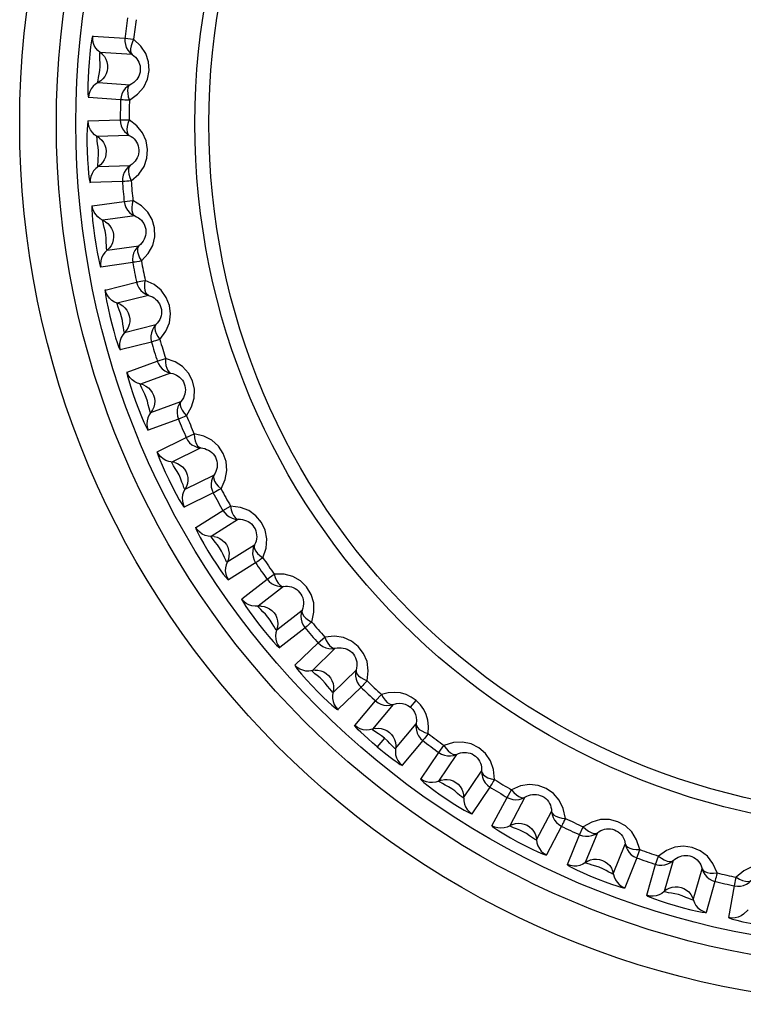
# Model space of a CAD drawing. Header units: millimetres. Extents: x 0 to 1574, y -402 to 1216.
# Tile 42 of 89: x 699.19 to 706.58, y 631.58 to 641.64. Entities that reach past the tile are written whole.
import ezdxf

# ---------------------------------------------------------------- set-up
doc = ezdxf.new("R2010")
doc.units = ezdxf.units.MM
doc.header["$LTSCALE"] = 65.395
for name, color, linetype in [('01_DISPLAYCASE_00_3_AM_0', 7, 'CONTINUOUS'), ('R911330333_FOLIE_00_3_AM_0', 7, 'CONTINUOUS'), ('XUAN_NIU_00_3_AM_0', 7, 'CONTINUOUS')]:
    doc.layers.add(name, color=color, linetype=linetype)

msp = doc.modelspace()

# ---------------------------------------------------------------- linework, layer by layer
at = {"layer": '01_DISPLAYCASE_00_3_AM_0', "color": 7}
msp.add_circle((708.187, 640.582), 8.625, dxfattribs=at)
at = {"layer": 'R911330333_FOLIE_00_3_AM_0', "color": 7}
msp.add_circle((708.187, 640.582), 9, dxfattribs=at)
at = {"layer": 'XUAN_NIU_00_3_AM_0', "color": 7}
for p, q in [((699.934, 641.475), (700.263, 641.453)), ((700.263, 641.453), (700.352, 641.443)), ((700.007, 641.304), (700.01, 641.309)), ((700.338, 641.286), (700.01, 641.309)), ((699.988, 641.001), (700.316, 640.978)), ((700.219, 640.824), (699.89, 640.847)), ((699.886, 640.608), (700.215, 640.619)), ((700.215, 640.619), (700.305, 640.619)), ((700.307, 640.461), (699.979, 640.45)), ((699.989, 640.142), (700.318, 640.153)), ((700.237, 639.989), (699.908, 639.978)), ((699.929, 639.74), (700.255, 639.786)), ((700.255, 639.786), (700.344, 639.795)), ((700.363, 639.638), (700.037, 639.593)), ((700.08, 639.287), (700.406, 639.333)), ((700.343, 639.162), (700.017, 639.116)), ((700.062, 638.881), (700.382, 638.961)), ((700.505, 638.826), (700.185, 638.746)), ((700.184, 638.741), (700.185, 638.746)), ((700.26, 638.447), (700.579, 638.527)), ((700.534, 638.349), (700.215, 638.27)), ((700.285, 638.041), (700.594, 638.154)), ((700.594, 638.154), (700.679, 638.181)), ((700.73, 638.032), (700.421, 637.92)), ((700.527, 637.63), (700.836, 637.743)), ((700.809, 637.562), (700.5, 637.449)), ((700.593, 637.229), (700.889, 637.374)), ((700.889, 637.374), (700.971, 637.41)), ((701.038, 637.267), (700.742, 637.123)), ((700.877, 636.846), (701.173, 636.99)), ((701.166, 636.807), (700.87, 636.663)), ((701.265, 636.629), (701.342, 636.673)), ((700.986, 636.454), (701.265, 636.629)), ((701.424, 636.538), (701.145, 636.363)), ((701.145, 636.358), (701.145, 636.363)), ((701.308, 636.102), (701.587, 636.276)), ((701.599, 636.094), (701.32, 635.919)), ((701.716, 635.927), (701.789, 635.979)), ((701.457, 635.724), (701.716, 635.927)), ((701.883, 635.853), (701.624, 635.65)), ((701.814, 635.408), (702.073, 635.61)), ((702.104, 635.43), (701.845, 635.227)), ((702.238, 635.276), (702.305, 635.335)), ((702.001, 635.047), (702.238, 635.276)), ((702.412, 635.22), (702.176, 634.991)), ((702.39, 634.77), (702.626, 634.998)), ((702.676, 634.822), (702.439, 634.594)), ((702.825, 634.683), (702.886, 634.749)), ((702.614, 634.431), (702.825, 634.683)), ((703.004, 634.646), (702.793, 634.394)), ((703.182, 634.618), (703.24, 634.687)), ((703.029, 634.196), (703.24, 634.448)), ((702.917, 634.302), (702.842, 634.213)), ((703.308, 634.278), (703.097, 634.026)), ((703.471, 634.155), (703.524, 634.227)), ((703.287, 633.882), (703.471, 634.155)), ((703.653, 634.136), (703.469, 633.864)), ((703.725, 633.691), (703.909, 633.964)), ((703.994, 633.802), (703.81, 633.529)), ((704.169, 633.697), (704.214, 633.775)), ((704.015, 633.406), (704.169, 633.697)), ((704.352, 633.698), (704.197, 633.407)), ((704.47, 633.263), (704.624, 633.553)), ((704.726, 633.401), (704.571, 633.11)), ((704.911, 633.315), (704.948, 633.397)), ((705.093, 633.335), (704.969, 633.03)), ((704.787, 633.01), (704.911, 633.315)), ((705.255, 632.914), (705.378, 633.219)), ((704.973, 633.026), (704.969, 633.03)), ((705.495, 633.078), (705.372, 632.773)), ((705.688, 633.012), (705.716, 633.097)), ((705.867, 633.051), (705.776, 632.735)), ((705.598, 632.696), (705.688, 633.012)), ((706.073, 632.65), (706.163, 632.966)), ((706.294, 632.838), (706.204, 632.522)), ((706.493, 632.792), (706.512, 632.88)), ((706.436, 632.468), (706.493, 632.792))]:
    msp.add_line(p, q, dxfattribs=at)
for points in [[(699.935, 641.479), (699.929, 641.463), (699.921, 641.427), (699.912, 641.366), (699.903, 641.291), (699.896, 641.208), (699.89, 641.124), (699.886, 641.047), (699.884, 640.98), (699.884, 640.925), (699.885, 640.884), (699.887, 640.857), (699.89, 640.843)], [(700.033, 641.289), (699.986, 641.329), (699.965, 641.353), (699.95, 641.381), (699.939, 641.411), (699.934, 641.443), (699.934, 641.475)], [(700.263, 641.453), (700.262, 641.421), (700.267, 641.39), (700.277, 641.36), (700.293, 641.332), (700.313, 641.307), (700.338, 641.286)], [(700.308, 640.821), (700.393, 640.882), (700.455, 640.953), (700.493, 641.036), (700.51, 641.123), (700.504, 641.211), (700.476, 641.297), (700.425, 641.373), (700.352, 641.443)], [(700.352, 641.443), (700.336, 641.408), (700.325, 641.377), (700.32, 641.346), (700.32, 641.321), (700.326, 641.301), (700.338, 641.286)], [(699.988, 641.001), (699.985, 641.007), (699.988, 641.025), (699.993, 641.053), (699.998, 641.087), (700.006, 641.125), (700.009, 641.164), (700.01, 641.2), (700.007, 641.237), (700.006, 641.266), (700.007, 641.304)], [(700.033, 641.289), (700.053, 641.266), (700.068, 641.24), (700.079, 641.211), (700.085, 641.18), (700.086, 641.149)], [(700.338, 641.286), (700.355, 641.273), (700.37, 641.259), (700.383, 641.244), (700.395, 641.227), (700.404, 641.209), (700.412, 641.19), (700.417, 641.17), (700.42, 641.15), (700.42, 641.129), (700.418, 641.108), (700.413, 641.087), (700.405, 641.067), (700.395, 641.048), (700.383, 641.031), (700.369, 641.015), (700.353, 641.001), (700.335, 640.989), (700.316, 640.978)], [(700.086, 641.149), (700.081, 641.119), (700.071, 641.09), (700.057, 641.063), (700.038, 641.039), (700.015, 641.018), (699.961, 640.984)], [(699.961, 640.984), (699.938, 640.963), (699.919, 640.938), (699.904, 640.91), (699.894, 640.879), (699.89, 640.847)], [(700.316, 640.978), (700.29, 640.961), (700.266, 640.94), (700.247, 640.915), (700.232, 640.887), (700.223, 640.856), (700.219, 640.824)], [(700.316, 640.978), (700.303, 640.966), (700.294, 640.946), (700.29, 640.921), (700.291, 640.89), (700.297, 640.856), (700.308, 640.821)], [(700.308, 640.821), (700.284, 640.822), (700.262, 640.822), (700.245, 640.823), (700.231, 640.823), (700.223, 640.823), (700.219, 640.824)], [(699.886, 640.611), (699.882, 640.598), (699.879, 640.569), (699.876, 640.522), (699.875, 640.46), (699.875, 640.384), (699.877, 640.301), (699.88, 640.215), (699.886, 640.134), (699.892, 640.068), (699.898, 640.017), (699.904, 639.987), (699.908, 639.975)], [(700.004, 640.433), (699.952, 640.468), (699.93, 640.49), (699.911, 640.516), (699.898, 640.544), (699.889, 640.575), (699.886, 640.608)], [(700.215, 640.619), (700.218, 640.588), (700.226, 640.557), (700.239, 640.528), (700.258, 640.502), (700.281, 640.48), (700.307, 640.461)], [(700.305, 640.619), (700.292, 640.583), (700.285, 640.55), (700.283, 640.52), (700.286, 640.494), (700.294, 640.475), (700.307, 640.461)], [(700.327, 639.996), (700.404, 640.066), (700.458, 640.143), (700.488, 640.229), (700.495, 640.318), (700.48, 640.405), (700.444, 640.487), (700.385, 640.557), (700.305, 640.619)], [(699.989, 640.142), (699.986, 640.146), (699.987, 640.163), (699.988, 640.19), (699.99, 640.222), (699.994, 640.262), (699.993, 640.302), (699.99, 640.339), (699.984, 640.376), (699.98, 640.406), (699.978, 640.43), (699.976, 640.445), (699.979, 640.45)], [(700.004, 640.433), (700.026, 640.412), (700.044, 640.387), (700.058, 640.36), (700.067, 640.33), (700.071, 640.299)], [(700.307, 640.461), (700.325, 640.451), (700.342, 640.438), (700.357, 640.424), (700.37, 640.409), (700.382, 640.392), (700.391, 640.374), (700.398, 640.355), (700.403, 640.335), (700.405, 640.314), (700.405, 640.293), (700.402, 640.271), (700.397, 640.251), (700.389, 640.231), (700.379, 640.213), (700.366, 640.196), (700.352, 640.18), (700.336, 640.166), (700.318, 640.153)], [(700.071, 640.299), (700.069, 640.269), (700.063, 640.239), (700.051, 640.211), (700.035, 640.184), (700.014, 640.161), (699.965, 640.122)], [(699.965, 640.122), (699.943, 640.099), (699.927, 640.072), (699.915, 640.042), (699.909, 640.01), (699.908, 639.978)], [(700.318, 640.153), (700.293, 640.134), (700.272, 640.11), (700.256, 640.083), (700.244, 640.053), (700.238, 640.022), (700.237, 639.989)], [(700.318, 640.153), (700.306, 640.139), (700.299, 640.119), (700.298, 640.093), (700.302, 640.063), (700.312, 640.03), (700.327, 639.996)], [(700.327, 639.996), (700.302, 639.994), (700.281, 639.993), (700.263, 639.991), (700.25, 639.99), (700.241, 639.989), (700.237, 639.989)], [(700.255, 639.786), (700.261, 639.755), (700.272, 639.725), (700.288, 639.698), (700.309, 639.674), (700.335, 639.654), (700.363, 639.638)], [(700.344, 639.795), (700.336, 639.758), (700.332, 639.725), (700.333, 639.694), (700.339, 639.669), (700.348, 639.65), (700.363, 639.638)], [(700.431, 639.178), (700.501, 639.255), (700.547, 639.337), (700.567, 639.426), (700.565, 639.515), (700.541, 639.6), (700.496, 639.678), (700.431, 639.742), (700.344, 639.795)], [(699.929, 639.743), (699.926, 639.73), (699.926, 639.7), (699.928, 639.653), (699.933, 639.592), (699.941, 639.516), (699.952, 639.434), (699.964, 639.348), (699.978, 639.269), (699.991, 639.203), (700.003, 639.154), (700.011, 639.124), (700.017, 639.113)], [(700.064, 639.578), (700.01, 639.608), (699.985, 639.627), (699.964, 639.651), (699.947, 639.678), (699.935, 639.708), (699.929, 639.74)], [(700.08, 639.287), (700.077, 639.291), (700.076, 639.308), (700.074, 639.335), (700.072, 639.368), (700.072, 639.408), (700.067, 639.447), (700.06, 639.484), (700.05, 639.519), (700.043, 639.549), (700.039, 639.573), (700.035, 639.588), (700.037, 639.593)], [(700.064, 639.578), (700.088, 639.56), (700.109, 639.537), (700.126, 639.511), (700.138, 639.483), (700.145, 639.452)], [(700.363, 639.638), (700.382, 639.63), (700.4, 639.619), (700.416, 639.607), (700.431, 639.593), (700.444, 639.577), (700.455, 639.56), (700.464, 639.542), (700.471, 639.523), (700.476, 639.502), (700.478, 639.481), (700.478, 639.459), (700.474, 639.438), (700.468, 639.418), (700.46, 639.399), (700.45, 639.38), (700.437, 639.363), (700.422, 639.347), (700.406, 639.333)], [(700.145, 639.452), (700.147, 639.422), (700.143, 639.392), (700.135, 639.362), (700.121, 639.334), (700.103, 639.309), (700.058, 639.265)], [(700.058, 639.265), (700.039, 639.24), (700.025, 639.211), (700.017, 639.18), (700.014, 639.148), (700.017, 639.116)], [(700.406, 639.333), (700.383, 639.311), (700.365, 639.285), (700.351, 639.257), (700.343, 639.226), (700.34, 639.194), (700.343, 639.162)], [(700.406, 639.333), (700.396, 639.318), (700.391, 639.297), (700.392, 639.271), (700.4, 639.242), (700.413, 639.21), (700.431, 639.178)], [(700.431, 639.178), (700.407, 639.173), (700.386, 639.169), (700.368, 639.166), (700.355, 639.164), (700.347, 639.162), (700.343, 639.162)], [(700.382, 638.961), (700.386, 638.962), (700.394, 638.964), (700.407, 638.967), (700.425, 638.97), (700.445, 638.974), (700.469, 638.979)], [(700.382, 638.961), (700.391, 638.931), (700.405, 638.903), (700.424, 638.877), (700.448, 638.855), (700.475, 638.838), (700.505, 638.826)], [(700.505, 638.826), (700.49, 638.836), (700.478, 638.853), (700.469, 638.877), (700.465, 638.907), (700.465, 638.942), (700.469, 638.979)], [(700.62, 638.374), (700.682, 638.459), (700.719, 638.545), (700.73, 638.636), (700.718, 638.724), (700.686, 638.806), (700.633, 638.879), (700.561, 638.936), (700.469, 638.979)], [(700.062, 638.885), (700.061, 638.868), (700.065, 638.832), (700.075, 638.771), (700.09, 638.697), (700.108, 638.615), (700.128, 638.534), (700.148, 638.459), (700.167, 638.394), (700.184, 638.343), (700.198, 638.304), (700.208, 638.279), (700.216, 638.267)], [(700.214, 638.735), (700.156, 638.758), (700.129, 638.775), (700.106, 638.796), (700.087, 638.822), (700.072, 638.85), (700.062, 638.881)], [(700.505, 638.826), (700.524, 638.819), (700.543, 638.81), (700.561, 638.8), (700.577, 638.787), (700.592, 638.773), (700.604, 638.758), (700.615, 638.741), (700.624, 638.722), (700.631, 638.702), (700.636, 638.681), (700.637, 638.66), (700.636, 638.638), (700.632, 638.618), (700.626, 638.597), (700.618, 638.578), (700.607, 638.56), (700.594, 638.542), (700.579, 638.527)], [(700.26, 638.447), (700.256, 638.451), (700.253, 638.47), (700.249, 638.498), (700.243, 638.532), (700.238, 638.571), (700.229, 638.608), (700.219, 638.643), (700.205, 638.677), (700.195, 638.704), (700.184, 638.741)], [(700.214, 638.735), (700.24, 638.719), (700.263, 638.699), (700.282, 638.675), (700.297, 638.647), (700.307, 638.618)], [(700.307, 638.618), (700.312, 638.588), (700.312, 638.557), (700.306, 638.527), (700.296, 638.498), (700.28, 638.471), (700.24, 638.423)], [(700.579, 638.527), (700.559, 638.502), (700.543, 638.475), (700.533, 638.445), (700.527, 638.413), (700.528, 638.381), (700.534, 638.349)], [(700.579, 638.527), (700.57, 638.511), (700.568, 638.489), (700.572, 638.464), (700.583, 638.435), (700.599, 638.405), (700.62, 638.374)], [(700.24, 638.423), (700.224, 638.395), (700.213, 638.365), (700.208, 638.334), (700.209, 638.302), (700.215, 638.27)], [(700.62, 638.374), (700.597, 638.368), (700.576, 638.362), (700.559, 638.357), (700.546, 638.353), (700.538, 638.35), (700.534, 638.349)], [(700.594, 638.154), (700.606, 638.125), (700.623, 638.098), (700.645, 638.075), (700.67, 638.056), (700.699, 638.041), (700.73, 638.032)], [(700.893, 637.596), (700.945, 637.686), (700.972, 637.776), (700.974, 637.867), (700.953, 637.954), (700.912, 638.032), (700.852, 638.099), (700.775, 638.148), (700.679, 638.181)], [(700.679, 638.181), (700.679, 638.143), (700.682, 638.11), (700.69, 638.081), (700.7, 638.057), (700.714, 638.041), (700.73, 638.032)], [(700.284, 638.045), (700.284, 638.031), (700.29, 638.002), (700.302, 637.956), (700.319, 637.897), (700.343, 637.825), (700.37, 637.746), (700.401, 637.666), (700.431, 637.59), (700.457, 637.53), (700.479, 637.484), (700.493, 637.456), (700.501, 637.446)], [(700.451, 637.912), (700.391, 637.929), (700.363, 637.943), (700.337, 637.962), (700.315, 637.985), (700.297, 638.012), (700.285, 638.041)], [(700.73, 638.032), (700.751, 638.028), (700.77, 638.021), (700.789, 638.012), (700.806, 638.002), (700.822, 637.989), (700.837, 637.975), (700.85, 637.959), (700.86, 637.942), (700.869, 637.923), (700.876, 637.902), (700.879, 637.881), (700.881, 637.86), (700.879, 637.839), (700.875, 637.818), (700.869, 637.798), (700.86, 637.778), (700.849, 637.76), (700.836, 637.743)], [(700.527, 637.63), (700.522, 637.633), (700.518, 637.65), (700.511, 637.675), (700.502, 637.707), (700.494, 637.746), (700.481, 637.783), (700.466, 637.818), (700.449, 637.851), (700.436, 637.878), (700.427, 637.901), (700.42, 637.915), (700.421, 637.92)], [(700.451, 637.912), (700.478, 637.898), (700.503, 637.881), (700.525, 637.859), (700.542, 637.833), (700.556, 637.805)], [(700.556, 637.805), (700.564, 637.776), (700.567, 637.745), (700.564, 637.715), (700.557, 637.685), (700.544, 637.656), (700.509, 637.604)], [(700.836, 637.743), (700.818, 637.716), (700.805, 637.687), (700.798, 637.657), (700.796, 637.625), (700.8, 637.593), (700.809, 637.562)], [(700.836, 637.743), (700.829, 637.726), (700.829, 637.704), (700.835, 637.679), (700.849, 637.652), (700.868, 637.624), (700.893, 637.596)], [(700.509, 637.604), (700.496, 637.575), (700.489, 637.544), (700.487, 637.512), (700.491, 637.48), (700.5, 637.449)], [(700.893, 637.596), (700.87, 637.586), (700.85, 637.578), (700.834, 637.572), (700.821, 637.566), (700.813, 637.563), (700.809, 637.562)], [(700.889, 637.374), (700.904, 637.346), (700.924, 637.321), (700.948, 637.3), (700.976, 637.284), (701.006, 637.273), (701.038, 637.267)], [(701.245, 636.85), (701.287, 636.945), (701.305, 637.037), (701.298, 637.128), (701.268, 637.212), (701.219, 637.286), (701.152, 637.345), (701.07, 637.386), (700.971, 637.41)], [(700.971, 637.41), (700.975, 637.372), (700.982, 637.339), (700.992, 637.311), (701.005, 637.288), (701.02, 637.274), (701.038, 637.267)], [(701.038, 637.267), (701.058, 637.265), (701.079, 637.26), (701.098, 637.253), (701.117, 637.244), (701.134, 637.234), (701.15, 637.221), (701.164, 637.207), (701.177, 637.19), (701.187, 637.172), (701.196, 637.153), (701.202, 637.132), (701.205, 637.111), (701.206, 637.09), (701.204, 637.069), (701.2, 637.048), (701.193, 637.028), (701.184, 637.008), (701.173, 636.99)], [(700.592, 637.232), (700.594, 637.219), (700.603, 637.191), (700.62, 637.147), (700.643, 637.09), (700.674, 637.02), (700.71, 636.945), (700.748, 636.868), (700.786, 636.796), (700.818, 636.738), (700.845, 636.695), (700.862, 636.669), (700.871, 636.66)], [(700.772, 637.117), (700.711, 637.128), (700.681, 637.139), (700.654, 637.155), (700.63, 637.176), (700.609, 637.201), (700.593, 637.229)], [(700.877, 636.846), (700.872, 636.848), (700.866, 636.864), (700.857, 636.889), (700.845, 636.919), (700.832, 636.957), (700.816, 636.993), (700.798, 637.026), (700.777, 637.057), (700.761, 637.083), (700.749, 637.104), (700.742, 637.118), (700.742, 637.123)], [(700.772, 637.117), (700.801, 637.107), (700.827, 637.092), (700.851, 637.073), (700.872, 637.049), (700.888, 637.022)], [(700.888, 637.022), (700.899, 636.994), (700.905, 636.964), (700.906, 636.934), (700.901, 636.903), (700.892, 636.873), (700.863, 636.818)], [(701.173, 636.99), (701.158, 636.962), (701.148, 636.932), (701.144, 636.9), (701.146, 636.868), (701.153, 636.837), (701.166, 636.807)], [(701.173, 636.99), (701.168, 636.972), (701.17, 636.951), (701.179, 636.927), (701.195, 636.901), (701.217, 636.875), (701.245, 636.85)], [(701.245, 636.85), (701.223, 636.838), (701.204, 636.828), (701.189, 636.819), (701.177, 636.813), (701.169, 636.809), (701.166, 636.807)], [(700.863, 636.818), (700.853, 636.788), (700.849, 636.756), (700.85, 636.724), (700.857, 636.693), (700.87, 636.663)], [(701.673, 636.144), (701.705, 636.244), (701.714, 636.337), (701.696, 636.427), (701.658, 636.507), (701.602, 636.575), (701.529, 636.628), (701.443, 636.66), (701.342, 636.673)], [(701.342, 636.673), (701.35, 636.636), (701.36, 636.604), (701.374, 636.577), (701.389, 636.556), (701.405, 636.543), (701.424, 636.538)], [(701.265, 636.629), (701.283, 636.603), (701.305, 636.58), (701.331, 636.562), (701.36, 636.548), (701.391, 636.54), (701.424, 636.538)], [(700.984, 636.457), (700.988, 636.441), (701.003, 636.407), (701.032, 636.353), (701.069, 636.287), (701.111, 636.215), (701.156, 636.143), (701.198, 636.079), (701.236, 636.023), (701.268, 635.979), (701.293, 635.946), (701.311, 635.926), (701.321, 635.917)], [(701.175, 636.361), (701.113, 636.366), (701.082, 636.374), (701.053, 636.387), (701.027, 636.405), (701.004, 636.427), (700.986, 636.454)], [(701.423, 636.538), (701.444, 636.538), (701.465, 636.535), (701.485, 636.53), (701.504, 636.524), (701.522, 636.515), (701.539, 636.504), (701.555, 636.491), (701.569, 636.476), (701.582, 636.459), (701.593, 636.441), (701.601, 636.421), (701.606, 636.4), (701.609, 636.379), (701.61, 636.358), (701.608, 636.337), (701.603, 636.316), (701.596, 636.296), (701.587, 636.276)], [(701.308, 636.102), (701.302, 636.105), (701.294, 636.121), (701.281, 636.147), (701.266, 636.177), (701.249, 636.213), (701.229, 636.246), (701.208, 636.276), (701.185, 636.304), (701.167, 636.327), (701.145, 636.358)], [(701.175, 636.361), (701.205, 636.354), (701.233, 636.342), (701.258, 636.325), (701.281, 636.304), (701.3, 636.279)], [(701.3, 636.279), (701.314, 636.252), (701.323, 636.223), (701.327, 636.192), (701.326, 636.162), (701.32, 636.131), (701.296, 636.073)], [(701.587, 636.276), (701.575, 636.247), (701.569, 636.216), (701.568, 636.184), (701.573, 636.153), (701.583, 636.122), (701.599, 636.094)], [(701.587, 636.276), (701.583, 636.258), (701.588, 636.237), (701.6, 636.214), (701.618, 636.19), (701.643, 636.167), (701.673, 636.144)], [(701.673, 636.144), (701.652, 636.131), (701.635, 636.118), (701.62, 636.108), (701.609, 636.101), (701.602, 636.096), (701.599, 636.094)], [(701.296, 636.073), (701.29, 636.042), (701.289, 636.01), (701.293, 635.978), (701.304, 635.948), (701.32, 635.919)], [(702.172, 635.488), (702.194, 635.59), (702.193, 635.684), (702.166, 635.771), (702.12, 635.847), (702.057, 635.909), (701.979, 635.954), (701.89, 635.976), (701.789, 635.979)], [(701.789, 635.979), (701.8, 635.943), (701.813, 635.912), (701.83, 635.886), (701.847, 635.867), (701.865, 635.856), (701.883, 635.853)], [(701.716, 635.927), (701.736, 635.903), (701.761, 635.883), (701.789, 635.867), (701.819, 635.857), (701.851, 635.852), (701.883, 635.853)], [(701.883, 635.853), (701.904, 635.855), (701.925, 635.855), (701.945, 635.852), (701.965, 635.847), (701.984, 635.84), (702.002, 635.831), (702.019, 635.82), (702.035, 635.807), (702.049, 635.791), (702.062, 635.774), (702.072, 635.755), (702.08, 635.735), (702.085, 635.715), (702.087, 635.694), (702.087, 635.673), (702.085, 635.652), (702.08, 635.631), (702.073, 635.61)], [(701.455, 635.726), (701.459, 635.714), (701.474, 635.688), (701.499, 635.648), (701.534, 635.598), (701.579, 635.536), (701.629, 635.47), (701.683, 635.402), (701.735, 635.34), (701.779, 635.29), (701.813, 635.253), (701.836, 635.232), (701.847, 635.225)], [(701.655, 635.652), (701.593, 635.649), (701.561, 635.654), (701.531, 635.664), (701.503, 635.679), (701.478, 635.699), (701.457, 635.724)], [(701.814, 635.408), (701.809, 635.409), (701.8, 635.423), (701.785, 635.445), (701.767, 635.473), (701.747, 635.508), (701.723, 635.539), (701.699, 635.568), (701.672, 635.594), (701.651, 635.616), (701.635, 635.634), (701.625, 635.645), (701.624, 635.65)], [(701.655, 635.652), (701.685, 635.647), (701.714, 635.638), (701.741, 635.624), (701.766, 635.606), (701.788, 635.583)], [(701.788, 635.583), (701.804, 635.557), (701.816, 635.529), (701.824, 635.499), (701.826, 635.469), (701.822, 635.438), (701.805, 635.377)], [(702.073, 635.61), (702.064, 635.58), (702.061, 635.548), (702.064, 635.516), (702.072, 635.486), (702.085, 635.456), (702.104, 635.43)], [(702.073, 635.61), (702.072, 635.592), (702.078, 635.571), (702.092, 635.55), (702.113, 635.528), (702.141, 635.507), (702.172, 635.488)], [(702.172, 635.488), (702.154, 635.472), (702.137, 635.458), (702.124, 635.447), (702.114, 635.438), (702.107, 635.432), (702.104, 635.43)], [(701.805, 635.377), (701.802, 635.346), (701.805, 635.314), (701.812, 635.283), (701.826, 635.254), (701.845, 635.227)], [(702.738, 634.887), (702.749, 634.991), (702.738, 635.084), (702.702, 635.168), (702.648, 635.239), (702.579, 635.294), (702.497, 635.33), (702.406, 635.343), (702.305, 635.335)], [(702.305, 635.335), (702.32, 635.3), (702.336, 635.271), (702.355, 635.247), (702.375, 635.23), (702.393, 635.221), (702.412, 635.22)], [(702.238, 635.276), (702.261, 635.254), (702.287, 635.237), (702.317, 635.224), (702.348, 635.217), (702.38, 635.216), (702.412, 635.22)], [(702.412, 635.22), (702.433, 635.224), (702.453, 635.226), (702.474, 635.226), (702.494, 635.223), (702.514, 635.218), (702.533, 635.211), (702.551, 635.202), (702.568, 635.19), (702.584, 635.176), (702.598, 635.16), (702.61, 635.142), (702.62, 635.123), (702.627, 635.103), (702.632, 635.083), (702.634, 635.062), (702.634, 635.041), (702.631, 635.019), (702.626, 634.998)], [(701.999, 635.049), (702.006, 635.035), (702.028, 635.005), (702.069, 634.956), (702.12, 634.897), (702.177, 634.835), (702.236, 634.775), (702.289, 634.722), (702.337, 634.676), (702.377, 634.64), (702.408, 634.614), (702.43, 634.597), (702.441, 634.591)], [(702.206, 634.996), (702.144, 634.987), (702.113, 634.988), (702.082, 634.995), (702.052, 635.007), (702.025, 635.025), (702.001, 635.047)], [(702.39, 634.77), (702.384, 634.771), (702.373, 634.785), (702.356, 634.806), (702.334, 634.832), (702.311, 634.864), (702.284, 634.893), (702.257, 634.918), (702.228, 634.941), (702.205, 634.96), (702.188, 634.976), (702.177, 634.986), (702.176, 634.991)], [(702.206, 634.996), (702.236, 634.995), (702.266, 634.989), (702.295, 634.978), (702.321, 634.962), (702.345, 634.941)], [(702.345, 634.941), (702.364, 634.918), (702.379, 634.891), (702.39, 634.862), (702.395, 634.832), (702.395, 634.801), (702.384, 634.739)], [(702.626, 634.998), (702.621, 634.967), (702.621, 634.935), (702.627, 634.904), (702.638, 634.874), (702.655, 634.847), (702.676, 634.822)], [(702.626, 634.998), (702.627, 634.98), (702.635, 634.96), (702.652, 634.94), (702.675, 634.921), (702.704, 634.903), (702.738, 634.887)], [(702.738, 634.887), (702.721, 634.869), (702.706, 634.854), (702.694, 634.841), (702.685, 634.831), (702.679, 634.825), (702.676, 634.822)], [(702.384, 634.739), (702.384, 634.707), (702.39, 634.676), (702.401, 634.646), (702.418, 634.618), (702.439, 634.594)], [(703.24, 634.687), (703.19, 634.721), (703.137, 634.747), (703.081, 634.764), (703.021, 634.77), (702.955, 634.765), (702.886, 634.749)], [(702.886, 634.749), (702.904, 634.716), (702.924, 634.689), (702.945, 634.667), (702.966, 634.652), (702.985, 634.645), (703.004, 634.646)], [(702.825, 634.683), (702.85, 634.664), (702.879, 634.649), (702.909, 634.64), (702.941, 634.636), (702.973, 634.638), (703.004, 634.646)], [(703.004, 634.646), (703.038, 634.655), (703.07, 634.658), (703.099, 634.656), (703.126, 634.649), (703.155, 634.636), (703.182, 634.618)], [(703.363, 634.349), (703.367, 634.42), (703.36, 634.485), (703.343, 634.543), (703.317, 634.596), (703.283, 634.643), (703.24, 634.687)], [(703.182, 634.618), (703.205, 634.594), (703.222, 634.568), (703.234, 634.542), (703.241, 634.515), (703.244, 634.482), (703.24, 634.448)], [(702.842, 634.213), (702.792, 634.255), (702.748, 634.294), (702.708, 634.331), (702.674, 634.363), (702.648, 634.388), (702.63, 634.408), (702.617, 634.423), (702.611, 634.433)], [(702.822, 634.401), (702.762, 634.386), (702.731, 634.384), (702.699, 634.388), (702.668, 634.397), (702.64, 634.411), (702.614, 634.431)], [(703.24, 634.448), (703.238, 634.416), (703.242, 634.385), (703.251, 634.354), (703.265, 634.325), (703.284, 634.3), (703.308, 634.278)], [(703.24, 634.448), (703.243, 634.429), (703.253, 634.411), (703.272, 634.392), (703.297, 634.376), (703.328, 634.361), (703.363, 634.349)], [(702.829, 634.363), (702.795, 634.388), (702.793, 634.394)], [(702.822, 634.401), (702.853, 634.403), (702.883, 634.401), (702.913, 634.392), (702.941, 634.379), (702.967, 634.361)], [(702.917, 634.302), (702.885, 634.327), (702.855, 634.346), (702.829, 634.363)], [(702.967, 634.361), (702.988, 634.34), (703.006, 634.315), (703.019, 634.287), (703.028, 634.258), (703.031, 634.227), (703.027, 634.164)], [(703.363, 634.349), (703.348, 634.329), (703.335, 634.312), (703.324, 634.298), (703.316, 634.288), (703.311, 634.281), (703.308, 634.278)], [(702.993, 634.225), (702.972, 634.247), (702.948, 634.274), (702.917, 634.302)], [(703.029, 634.196), (703.023, 634.197), (702.993, 634.225)], [(704.041, 633.878), (704.03, 633.983), (704, 634.071), (703.948, 634.146), (703.88, 634.204), (703.801, 634.243), (703.713, 634.262), (703.622, 634.256), (703.524, 634.227)], [(703.524, 634.227), (703.546, 634.196), (703.568, 634.171), (703.592, 634.152), (703.614, 634.139), (703.635, 634.134), (703.653, 634.136)], [(702.842, 634.213), (702.878, 634.183), (702.912, 634.155), (702.944, 634.13), (702.973, 634.107), (703, 634.087), (703.024, 634.07), (703.045, 634.055), (703.063, 634.043), (703.077, 634.034), (703.087, 634.028), (703.095, 634.025), (703.099, 634.024)], [(703.027, 634.164), (703.03, 634.133), (703.039, 634.102), (703.054, 634.074), (703.073, 634.048), (703.097, 634.026)], [(703.471, 634.155), (703.498, 634.138), (703.528, 634.127), (703.559, 634.121), (703.591, 634.12), (703.623, 634.126), (703.653, 634.136)], [(703.653, 634.136), (703.672, 634.145), (703.692, 634.151), (703.712, 634.155), (703.733, 634.156), (703.753, 634.156), (703.773, 634.153), (703.793, 634.147), (703.812, 634.14), (703.83, 634.129), (703.847, 634.117), (703.863, 634.102), (703.876, 634.085), (703.888, 634.067), (703.896, 634.048), (703.903, 634.028), (703.907, 634.007), (703.909, 633.986), (703.909, 633.964)], [(703.909, 633.964), (703.91, 633.933), (703.917, 633.902), (703.929, 633.872), (703.946, 633.845), (703.968, 633.822), (703.994, 633.802)], [(703.909, 633.964), (703.913, 633.946), (703.926, 633.929), (703.946, 633.913), (703.973, 633.898), (704.005, 633.887), (704.041, 633.878)], [(703.285, 633.884), (703.293, 633.873), (703.318, 633.85), (703.362, 633.815), (703.419, 633.772), (703.485, 633.724), (703.555, 633.677), (703.619, 633.635), (703.679, 633.598), (703.73, 633.567), (703.771, 633.545), (703.798, 633.532), (703.813, 633.528)], [(703.498, 633.874), (703.44, 633.853), (703.408, 633.848), (703.377, 633.848), (703.345, 633.854), (703.315, 633.865), (703.287, 633.882)], [(703.725, 633.691), (703.719, 633.692), (703.707, 633.702), (703.687, 633.717), (703.663, 633.737), (703.634, 633.763), (703.603, 633.785), (703.57, 633.806), (703.536, 633.823), (703.508, 633.838), (703.486, 633.851), (703.472, 633.859), (703.469, 633.864)], [(703.498, 633.874), (703.528, 633.88), (703.558, 633.88), (703.589, 633.875), (703.618, 633.865), (703.646, 633.85)], [(703.646, 633.85), (703.669, 633.831), (703.69, 633.808), (703.706, 633.782), (703.717, 633.753), (703.724, 633.723), (703.726, 633.66)], [(704.041, 633.878), (704.028, 633.858), (704.017, 633.839), (704.008, 633.824), (704.001, 633.813), (703.996, 633.806), (703.994, 633.802)], [(704.765, 633.482), (704.743, 633.584), (704.703, 633.669), (704.644, 633.738), (704.57, 633.789), (704.487, 633.819), (704.398, 633.829), (704.308, 633.813), (704.214, 633.775)], [(704.214, 633.775), (704.239, 633.746), (704.264, 633.723), (704.289, 633.707), (704.313, 633.696), (704.334, 633.693), (704.352, 633.698)], [(704.352, 633.698), (704.37, 633.708), (704.389, 633.716), (704.409, 633.722), (704.429, 633.726), (704.449, 633.727), (704.469, 633.727), (704.489, 633.723), (704.509, 633.717), (704.529, 633.709), (704.547, 633.698), (704.564, 633.685), (704.579, 633.67), (704.592, 633.653), (704.603, 633.635), (704.612, 633.616), (704.618, 633.596), (704.622, 633.575), (704.624, 633.553)], [(703.726, 633.66), (703.733, 633.629), (703.745, 633.6), (703.762, 633.573), (703.784, 633.549), (703.81, 633.529)], [(704.169, 633.697), (704.198, 633.684), (704.228, 633.675), (704.26, 633.672), (704.292, 633.675), (704.323, 633.684), (704.352, 633.698)], [(704.624, 633.553), (704.629, 633.522), (704.639, 633.492), (704.654, 633.464), (704.674, 633.439), (704.698, 633.418), (704.726, 633.401)], [(704.624, 633.553), (704.63, 633.536), (704.644, 633.52), (704.666, 633.506), (704.694, 633.494), (704.728, 633.486), (704.765, 633.482)], [(704.225, 633.421), (704.169, 633.394), (704.139, 633.385), (704.107, 633.382), (704.075, 633.384), (704.044, 633.393), (704.015, 633.406)], [(704.225, 633.421), (704.254, 633.429), (704.284, 633.433), (704.315, 633.431), (704.345, 633.424), (704.374, 633.412)], [(704.765, 633.482), (704.754, 633.46), (704.745, 633.44), (704.737, 633.425), (704.731, 633.413), (704.728, 633.405), (704.726, 633.401)], [(705.526, 633.163), (705.493, 633.263), (705.445, 633.343), (705.379, 633.405), (705.3, 633.448), (705.215, 633.47), (705.125, 633.47), (705.037, 633.445), (704.948, 633.397)], [(704.012, 633.408), (704.021, 633.398), (704.045, 633.381), (704.084, 633.355), (704.137, 633.323), (704.203, 633.285), (704.276, 633.244), (704.352, 633.205), (704.425, 633.169), (704.485, 633.141), (704.532, 633.121), (704.561, 633.111), (704.574, 633.109)], [(704.47, 633.263), (704.464, 633.262), (704.45, 633.271), (704.428, 633.285), (704.4, 633.303), (704.368, 633.327), (704.333, 633.346), (704.299, 633.362), (704.264, 633.375), (704.236, 633.387), (704.214, 633.397), (704.2, 633.403), (704.197, 633.407)], [(704.374, 633.412), (704.4, 633.395), (704.422, 633.375), (704.441, 633.351), (704.456, 633.323), (704.465, 633.294), (704.474, 633.231)], [(704.911, 633.315), (704.941, 633.304), (704.972, 633.299), (705.004, 633.3), (705.035, 633.306), (705.065, 633.318), (705.093, 633.335)], [(704.948, 633.397), (704.975, 633.371), (705.002, 633.351), (705.029, 633.337), (705.054, 633.329), (705.075, 633.328), (705.093, 633.335)], [(705.093, 633.335), (705.11, 633.347), (705.128, 633.357), (705.147, 633.365), (705.166, 633.371), (705.186, 633.374), (705.206, 633.375), (705.227, 633.374), (705.247, 633.371), (705.267, 633.364), (705.286, 633.356), (705.305, 633.344), (705.321, 633.331), (705.336, 633.316), (705.349, 633.299), (705.359, 633.281), (705.368, 633.261), (705.374, 633.241), (705.378, 633.219)], [(704.474, 633.231), (704.484, 633.201), (704.499, 633.173), (704.519, 633.148), (704.543, 633.127), (704.571, 633.11)], [(705.378, 633.219), (705.386, 633.189), (705.399, 633.16), (705.417, 633.134), (705.439, 633.111), (705.466, 633.092), (705.495, 633.078)], [(705.378, 633.219), (705.386, 633.203), (705.402, 633.188), (705.425, 633.177), (705.454, 633.168), (705.488, 633.164), (705.526, 633.163)], [(705.526, 633.163), (705.517, 633.14), (705.51, 633.12), (705.504, 633.103), (705.5, 633.091), (705.497, 633.082), (705.495, 633.078)], [(706.316, 632.925), (706.273, 633.021), (706.217, 633.096), (706.144, 633.151), (706.062, 633.185), (705.974, 633.198), (705.885, 633.188), (705.8, 633.155), (705.716, 633.097)], [(704.995, 633.046), (704.942, 633.013), (704.913, 633.001), (704.882, 632.995), (704.85, 632.994), (704.818, 632.999), (704.787, 633.01)], [(705.255, 632.914), (705.25, 632.913), (705.234, 632.921), (705.21, 632.933), (705.181, 632.948), (705.147, 632.968), (705.111, 632.983), (705.076, 632.995), (705.04, 633.004), (705.011, 633.013), (704.973, 633.026)], [(704.995, 633.046), (705.023, 633.057), (705.053, 633.064), (705.084, 633.066), (705.115, 633.062), (705.145, 633.053)], [(705.145, 633.053), (705.172, 633.039), (705.196, 633.021), (705.218, 632.999), (705.235, 632.973), (705.248, 632.945), (705.263, 632.884)], [(705.688, 633.012), (705.719, 633.005), (705.751, 633.003), (705.782, 633.007), (705.813, 633.016), (705.841, 633.031), (705.867, 633.051)], [(705.716, 633.097), (705.747, 633.074), (705.776, 633.058), (705.804, 633.046), (705.829, 633.041), (705.85, 633.042), (705.867, 633.051)], [(705.867, 633.051), (705.883, 633.065), (705.9, 633.077), (705.918, 633.087), (705.937, 633.094), (705.956, 633.1), (705.976, 633.103), (705.996, 633.104), (706.017, 633.103), (706.038, 633.099), (706.058, 633.092), (706.077, 633.083), (706.095, 633.071), (706.111, 633.057), (706.126, 633.042), (706.138, 633.025), (706.149, 633.007), (706.157, 632.987), (706.163, 632.966)], [(704.785, 633.011), (704.795, 633.002), (704.825, 632.984), (704.879, 632.957), (704.947, 632.926), (705.023, 632.893), (705.1, 632.861), (705.172, 632.834), (705.236, 632.811), (705.29, 632.793), (705.333, 632.78), (705.361, 632.773), (705.375, 632.772)], [(706.163, 632.966), (706.174, 632.936), (706.19, 632.909), (706.211, 632.885), (706.236, 632.864), (706.264, 632.849), (706.294, 632.838)], [(706.163, 632.966), (706.173, 632.95), (706.19, 632.938), (706.214, 632.928), (706.244, 632.923), (706.279, 632.922), (706.316, 632.925)], [(706.316, 632.925), (706.31, 632.902), (706.305, 632.881), (706.301, 632.864), (706.297, 632.851), (706.295, 632.842), (706.294, 632.838)], [(707.126, 632.772), (707.074, 632.863), (707.01, 632.931), (706.932, 632.978), (706.847, 633.004), (706.758, 633.007), (706.671, 632.988), (706.59, 632.946), (706.512, 632.88)], [(705.263, 632.884), (705.276, 632.855), (705.294, 632.829), (705.316, 632.806), (705.342, 632.787), (705.372, 632.773)], [(706.493, 632.792), (706.525, 632.788), (706.556, 632.79), (706.587, 632.797), (706.617, 632.81), (706.644, 632.827), (706.667, 632.85)], [(706.512, 632.88), (706.545, 632.86), (706.575, 632.847), (706.605, 632.839), (706.631, 632.836), (706.651, 632.839), (706.667, 632.85)], [(705.8, 632.754), (705.751, 632.715), (705.723, 632.701), (705.693, 632.691), (705.661, 632.687), (705.629, 632.688), (705.598, 632.696)], [(706.073, 632.65), (706.067, 632.648), (706.052, 632.654), (706.027, 632.663), (705.996, 632.675), (705.96, 632.691), (705.922, 632.703), (705.885, 632.712), (705.849, 632.717), (705.819, 632.722), (705.795, 632.728), (705.78, 632.731), (705.776, 632.735)], [(705.8, 632.754), (705.827, 632.768), (705.856, 632.778), (705.887, 632.782), (705.918, 632.782), (705.949, 632.776)], [(705.949, 632.776), (705.977, 632.765), (706.003, 632.75), (706.027, 632.73), (706.046, 632.706), (706.062, 632.679), (706.084, 632.62)], [(705.595, 632.697), (705.606, 632.689), (705.633, 632.677), (705.677, 632.66), (705.735, 632.639), (705.807, 632.616), (705.887, 632.592), (705.97, 632.569), (706.048, 632.549), (706.113, 632.534), (706.163, 632.525), (706.194, 632.52), (706.207, 632.521)], [(706.084, 632.62), (706.1, 632.593), (706.12, 632.569), (706.145, 632.548), (706.173, 632.533), (706.204, 632.522)], [(706.632, 632.547), (706.587, 632.504), (706.561, 632.486), (706.532, 632.474), (706.501, 632.466), (706.468, 632.464), (706.436, 632.468)], [(706.433, 632.469), (706.445, 632.462), (706.473, 632.453), (706.518, 632.441), (706.578, 632.426), (706.653, 632.41), (706.735, 632.395), (706.82, 632.381), (706.9, 632.369), (706.966, 632.361), (707.016, 632.357), (707.047, 632.356), (707.06, 632.358)]]:
    msp.add_lwpolyline(points, dxfattribs=at)
for radius in [8.426, 7.209, 7.066]:
    msp.add_circle((708.187, 640.582), radius, dxfattribs=at)
for radius, start, end in [(7.972, 172.2204, 173.7796), (7.882, 172.2666, 173.7334), (7.972, 178.2204, 179.7796), (7.882, 178.2666, 179.7334), (7.972, 184.2204, 185.7796), (7.882, 184.2666, 185.7334), (7.972, 190.2204, 191.7796), (7.882, 190.2666, 191.7334), (7.972, 196.2204, 197.7796), (7.882, 196.2666, 197.7334), (7.972, 202.2204, 203.7796), (7.882, 202.2666, 203.7334), (7.882, 208.2666, 209.7334), (7.972, 208.2204, 209.7796), (7.882, 214.2666, 215.7334), (7.972, 214.2204, 215.7796), (7.972, 220.2204, 221.7796), (7.882, 220.2666, 221.7334), (7.882, 226.2666, 227.7334), (7.972, 226.2204, 227.7796), (7.882, 232.2666, 233.7334), (7.972, 232.2204, 233.7796), (7.882, 238.2666, 239.7334), (7.972, 238.2204, 239.7796), (7.882, 244.2666, 245.7334), (7.972, 244.2204, 245.7796), (7.882, 250.2666, 251.7334), (7.972, 250.2204, 251.7796), (7.882, 256.2666, 257.7334), (7.972, 256.2204, 257.7796)]:
    msp.add_arc((708.187, 640.582), radius, start, end, dxfattribs=at)

doc.saveas('drawing.dxf')
